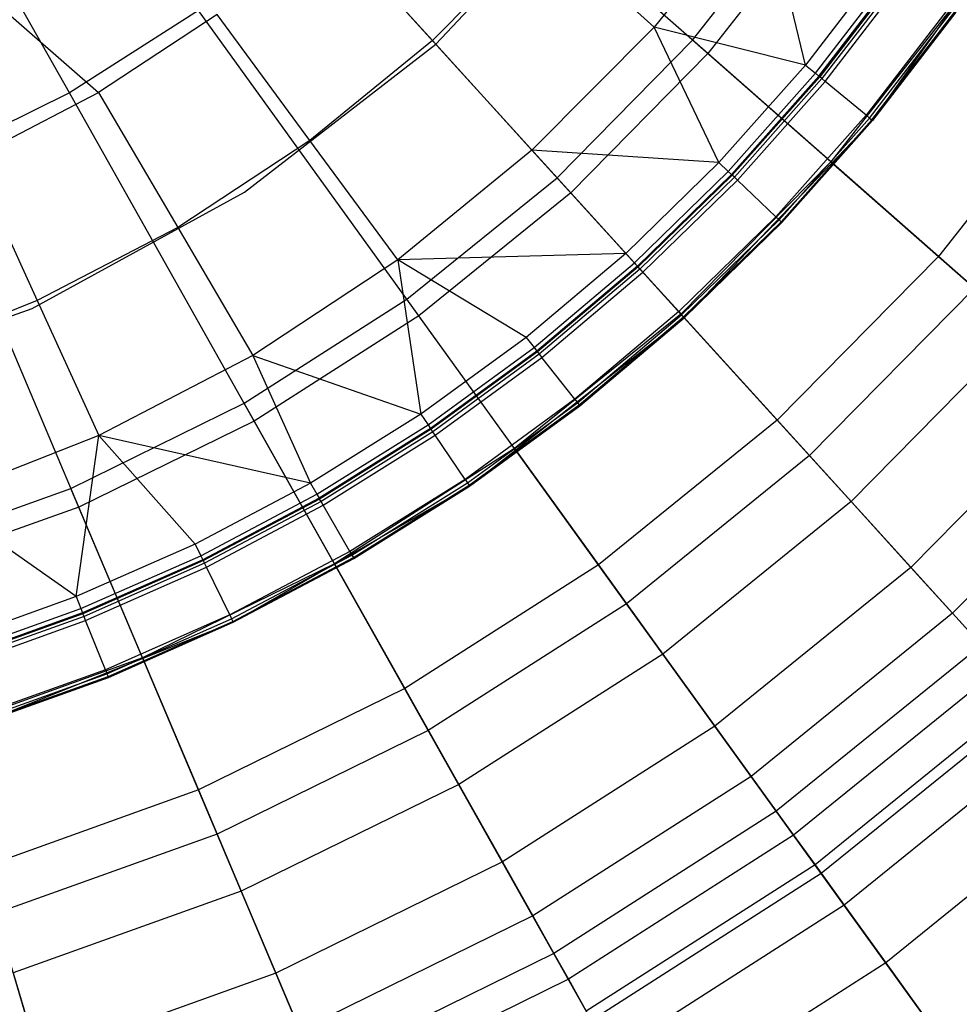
# Model space of a CAD drawing. Extents: x -91 to 91, y -91 to 262.
# Tile 163 of 256: x 4.21 to 10.58, y -14.26 to -7.58. Entities that reach past the tile are written whole.
import ezdxf

# ---------------------------------------------------------------- set-up
doc = ezdxf.new("R2010")
doc.units = 0
doc.header["$LTSCALE"] = 25.4
doc.layers.get('0').update_dxf_attribs({"linetype": 'CONTINUOUS'})

# ---------------------------------------------------------------- blocks, each defined once
blk = doc.blocks.new('ETE0_STL_1')
at = {"color": 0}
for p, q in [((4.5455, -8.0763, 242.0615), (3.2369, -5.7513, 242.7014)), ((4.5455, -8.0763, 242.0615), (3.2369, -5.7513, 242.7014)), ((8.8751, -7.8087, 241.1953), (6.9579, -6.1218, 242.0615)), ((8.8751, -7.8087, 241.1953), (6.9579, -6.1218, 242.0615)), ((7.0299, -7.7451, 158.927), (8.1549, -6.55, 158.927)), ((7.0299, -7.7451, 158.927), (8.1549, -6.55, 158.927)), ((7.0299, -7.7451, 165.2509), (8.1549, -6.55, 165.2509)), ((7.0299, -7.7451, 165.2509), (8.1549, -6.55, 165.2509)), ((9.2514, -6.7136, 145.162), (8.512, -7.6293, 145.162)), ((9.2514, -6.7136, 145.162), (8.512, -7.6293, 145.162)), ((8.7716, -7.7177, 165.2509), (9.5806, -6.687, 165.2509)), ((8.7716, -7.7177, 165.2509), (9.5806, -6.687, 165.2509)), ((9.5376, -7.8872, 146.2177), (9.2514, -6.7136, 145.162)), ((9.5376, -7.8872, 146.2177), (9.2514, -6.7136, 145.162)), ((9.6936, -6.7659, 241.1953), (8.8751, -7.8087, 241.1953)), ((9.6936, -6.7659, 241.1953), (8.8751, -7.8087, 241.1953)), ((9.9922, -8.2632, 165.2509), (11.0665, -6.757, 165.2509)), ((9.9922, -8.2632, 165.2509), (11.0665, -6.757, 165.2509)), ((7.945, -8.7533, 241.1953), (6.2287, -6.8624, 242.0615)), ((7.945, -8.7533, 241.1953), (6.2287, -6.8624, 242.0615)), ((7.0067, -7.7196, 144.163), (6.2931, -6.9333, 143.2243)), ((7.0067, -7.7196, 144.163), (6.2931, -6.9333, 143.2243)), ((7.7633, -6.9582, 144.163), (7.0067, -7.7196, 144.163)), ((7.7633, -6.9582, 144.163), (7.0067, -7.7196, 144.163)), ((8.512, -7.6293, 145.162), (7.7633, -6.9582, 144.163)), ((8.512, -7.6293, 145.162), (7.7633, -6.9582, 144.163)), ((10.0759, -7.1867, 146.2177), (9.5376, -7.8872, 146.2177)), ((10.0759, -7.1867, 146.2177), (9.5376, -7.8872, 146.2177)), ((9.605, -7.943, 146.3686), (10.1472, -7.2376, 146.3686)), ((9.605, -7.943, 146.3686), (10.1472, -7.2376, 146.3686)), ((9.6285, -7.9624, 146.5403), (10.172, -7.2552, 146.5403)), ((10.172, -7.2552, 164.7437), (9.6285, -7.9624, 164.7437)), ((10.172, -7.2552, 164.7437), (9.6285, -7.9624, 164.7437)), ((9.6285, -7.9624, 146.5403), (10.172, -7.2552, 146.5403)), ((10.1775, -7.2592, 164.7799), (9.6337, -7.9667, 164.7799)), ((10.1775, -7.2592, 164.7799), (9.6337, -7.9667, 164.7799)), ((10.1933, -7.2704, 164.8111), (9.6487, -7.9791, 164.8111)), ((10.1933, -7.2704, 164.8111), (9.6487, -7.9791, 164.8111)), ((3.8508, -7.2948, 142.3489), (4.7418, -8.074, 143.2243)), ((3.8508, -7.2948, 142.3489), (4.7418, -8.074, 143.2243)), ((9.6713, -7.9978, 164.8333), (10.2173, -7.2875, 164.8333)), ((9.6713, -7.9978, 164.8333), (10.2173, -7.2875, 164.8333)), ((10.6046, -7.4018, 165.8321), (9.7092, -8.5426, 165.8321)), ((10.6046, -7.4018, 165.8321), (9.7092, -8.5426, 165.8321)), ((5.4212, -7.5166, 242.0615), (4.5455, -8.0763, 242.0615)), ((5.4212, -7.5166, 242.0615), (4.5455, -8.0763, 242.0615)), ((5.5468, -7.5436, 143.2243), (4.7418, -8.074, 143.2243)), ((5.5468, -7.5436, 143.2243), (4.7418, -8.074, 143.2243)), ((6.915, -9.5879, 241.1953), (5.4212, -7.5166, 242.0615)), ((6.915, -9.5879, 241.1953), (5.4212, -7.5166, 242.0615)), ((6.1759, -8.3991, 144.163), (5.5468, -7.5436, 143.2243)), ((6.1759, -8.3991, 144.163), (5.5468, -7.5436, 143.2243)), ((10.511, -7.497, 165.0121), (9.9494, -8.2277, 165.0121)), ((10.511, -7.497, 165.0121), (9.9494, -8.2277, 165.0121)), ((9.972, -8.2465, 165.0342), (10.5349, -7.5141, 165.0342)), ((9.972, -8.2465, 165.0342), (10.5349, -7.5141, 165.0342)), ((9.987, -8.2589, 165.0655), (10.5507, -7.5253, 165.0655)), ((9.987, -8.2589, 165.0655), (10.5507, -7.5253, 165.0655)), ((9.9922, -8.2632, 165.1017), (10.5562, -7.5293, 165.1017)), ((10.5562, -7.5293, 165.1017), (9.9922, -8.2632, 165.2509)), ((10.5562, -7.5293, 165.1017), (9.9922, -8.2632, 165.2509)), ((9.9922, -8.2632, 165.1017), (10.5562, -7.5293, 165.1017)), ((8.512, -7.6293, 145.162), (7.6825, -8.4641, 145.162)), ((8.512, -7.6293, 145.162), (7.6825, -8.4641, 145.162)), ((9.5376, -7.8872, 146.2177), (8.512, -7.6293, 145.162)), ((9.5376, -7.8872, 146.2177), (8.512, -7.6293, 145.162)), ((8.9506, -8.5475, 146.2177), (8.512, -7.6293, 145.162)), ((8.9506, -8.5475, 146.2177), (8.512, -7.6293, 145.162)), ((5.7317, -8.7495, 158.927), (7.0299, -7.7451, 158.927)), ((5.7317, -8.7495, 158.927), (7.0299, -7.7451, 158.927)), ((5.7317, -8.7495, 165.2509), (7.0299, -7.7451, 165.2509)), ((5.7317, -8.7495, 165.2509), (7.0299, -7.7451, 165.2509)), ((7.0067, -7.7196, 144.163), (6.1759, -8.3991, 144.163)), ((7.0067, -7.7196, 144.163), (6.1759, -8.3991, 144.163)), ((7.6825, -8.4641, 145.162), (7.0067, -7.7196, 144.163)), ((7.6825, -8.4641, 145.162), (7.0067, -7.7196, 144.163)), ((7.0299, -7.7451, 165.2509), (7.0299, -7.7451, 158.927)), ((7.0299, -7.7451, 165.2509), (7.0299, -7.7451, 158.927)), ((7.8524, -8.6513, 165.2509), (8.7716, -7.7177, 165.2509)), ((7.8524, -8.6513, 165.2509), (8.7716, -7.7177, 165.2509)), ((9.7092, -8.5426, 165.8321), (8.7716, -7.7177, 165.2509)), ((9.7092, -8.5426, 165.8321), (8.7716, -7.7177, 165.2509)), ((8.8751, -7.8087, 241.1953), (7.945, -8.7533, 241.1953)), ((8.8751, -7.8087, 241.1953), (7.945, -8.7533, 241.1953)), ((10.6831, -9.3995, 240.1228), (8.8751, -7.8087, 241.1953)), ((10.6831, -9.3995, 240.1228), (8.8751, -7.8087, 241.1953)), ((9.5376, -7.8872, 146.2177), (8.9506, -8.5475, 146.2177)), ((9.5376, -7.8872, 146.2177), (8.9506, -8.5475, 146.2177)), ((9.0139, -8.608, 146.3686), (9.605, -7.943, 146.3686)), ((9.0139, -8.608, 146.3686), (9.605, -7.943, 146.3686)), ((9.5376, -7.8872, 146.2177), (9.605, -7.943, 146.3686)), ((9.5376, -7.8872, 146.2177), (9.605, -7.943, 146.3686)), ((9.605, -7.943, 146.3686), (9.6285, -7.9624, 146.5403)), ((9.605, -7.943, 146.3686), (9.6285, -7.9624, 146.5403)), ((9.0359, -8.629, 146.5403), (9.6285, -7.9624, 146.5403)), ((9.6285, -7.9624, 164.7437), (9.0359, -8.629, 164.7437)), ((9.6285, -7.9624, 164.7437), (9.0359, -8.629, 164.7437)), ((9.0359, -8.629, 146.5403), (9.6285, -7.9624, 146.5403)), ((9.6337, -7.9667, 164.7799), (9.0408, -8.6337, 164.7799)), ((9.6337, -7.9667, 164.7799), (9.0408, -8.6337, 164.7799)), ((9.6487, -7.9791, 164.8111), (9.0549, -8.6471, 164.8111)), ((9.6487, -7.9791, 164.8111), (9.0549, -8.6471, 164.8111)), ((9.0761, -8.6674, 164.8333), (9.6713, -7.9978, 164.8333)), ((9.0761, -8.6674, 164.8333), (9.6713, -7.9978, 164.8333)), ((9.6285, -7.9624, 146.5403), (9.6285, -7.9624, 164.7437)), ((9.6285, -7.9624, 146.5403), (9.6285, -7.9624, 164.7437)), ((9.6337, -7.9667, 164.7799), (9.6285, -7.9624, 164.7437)), ((9.6337, -7.9667, 164.7799), (9.6285, -7.9624, 164.7437)), ((9.6487, -7.9791, 164.8111), (9.6337, -7.9667, 164.7799)), ((9.6487, -7.9791, 164.8111), (9.6337, -7.9667, 164.7799)), ((9.6713, -7.9978, 164.8333), (9.6487, -7.9791, 164.8111)), ((9.6713, -7.9978, 164.8333), (9.6487, -7.9791, 164.8111)), ((9.9494, -8.2277, 165.0121), (9.6713, -7.9978, 164.8333)), ((9.9494, -8.2277, 165.0121), (9.6713, -7.9978, 164.8333)), ((11.4019, -7.9583, 166.5557), (10.4392, -9.1849, 166.5557)), ((11.4019, -7.9583, 166.5557), (10.4392, -9.1849, 166.5557)), ((4.5455, -8.0763, 242.0615), (3.6127, -8.5345, 242.0615)), ((4.5455, -8.0763, 242.0615), (3.6127, -8.5345, 242.0615)), ((3.8865, -8.5188, 143.2243), (4.7418, -8.074, 143.2243)), ((3.8865, -8.5188, 143.2243), (4.7418, -8.074, 143.2243)), ((5.798, -10.3018, 241.1953), (4.5455, -8.0763, 242.0615)), ((5.798, -10.3018, 241.1953), (4.5455, -8.0763, 242.0615)), ((4.7418, -8.074, 143.2243), (5.2795, -8.9896, 144.163)), ((4.7418, -8.074, 143.2243), (5.2795, -8.9896, 144.163)), ((8.7145, -9.6011, 165.2509), (9.9922, -8.2632, 165.2509)), ((8.7145, -9.6011, 165.2509), (9.9922, -8.2632, 165.2509)), ((9.9494, -8.2277, 165.0121), (9.337, -8.9166, 165.0121)), ((9.9494, -8.2277, 165.0121), (9.337, -8.9166, 165.0121)), ((9.3583, -8.9369, 165.0342), (9.972, -8.2465, 165.0342)), ((9.3583, -8.9369, 165.0342), (9.972, -8.2465, 165.0342)), ((9.3723, -8.9503, 165.0655), (9.987, -8.2589, 165.0655)), ((9.3723, -8.9503, 165.0655), (9.987, -8.2589, 165.0655)), ((9.3772, -8.955, 165.1017), (9.9922, -8.2632, 165.2509)), ((9.3772, -8.955, 165.1017), (9.9922, -8.2632, 165.1017)), ((9.3772, -8.955, 165.1017), (9.9922, -8.2632, 165.2509)), ((9.3772, -8.955, 165.1017), (9.9922, -8.2632, 165.1017)), ((9.9494, -8.2277, 165.0121), (9.972, -8.2465, 165.0342)), ((9.9494, -8.2277, 165.0121), (9.972, -8.2465, 165.0342)), ((9.972, -8.2465, 165.0342), (9.987, -8.2589, 165.0655)), ((9.972, -8.2465, 165.0342), (9.987, -8.2589, 165.0655)), ((9.987, -8.2589, 165.0655), (9.9922, -8.2632, 165.1017)), ((9.987, -8.2589, 165.0655), (9.9922, -8.2632, 165.1017)), ((9.9922, -8.2632, 165.1017), (9.9922, -8.2632, 165.2509)), ((9.9922, -8.2632, 165.1017), (9.9922, -8.2632, 165.2509)), ((6.1759, -8.3991, 144.163), (5.2795, -8.9896, 144.163)), ((6.1759, -8.3991, 144.163), (5.2795, -8.9896, 144.163)), ((6.7715, -9.2091, 145.162), (6.1759, -8.3991, 144.163)), ((6.7715, -9.2091, 145.162), (6.1759, -8.3991, 144.163)), ((7.6825, -8.4641, 145.162), (6.7715, -9.2091, 145.162)), ((7.6825, -8.4641, 145.162), (6.7715, -9.2091, 145.162)), ((8.9506, -8.5475, 146.2177), (7.6825, -8.4641, 145.162)), ((8.9506, -8.5475, 146.2177), (7.6825, -8.4641, 145.162)), ((8.318, -9.1643, 146.2177), (7.6825, -8.4641, 145.162)), ((8.318, -9.1643, 146.2177), (7.6825, -8.4641, 145.162)), ((4.6081, -10.8862, 241.1953), (3.6127, -8.5345, 242.0615)), ((4.6081, -10.8862, 241.1953), (3.6127, -8.5345, 242.0615)), ((3.8865, -8.5188, 143.2243), (4.3272, -9.4848, 144.163)), ((3.8865, -8.5188, 143.2243), (4.3272, -9.4848, 144.163)), ((8.9506, -8.5475, 146.2177), (8.318, -9.1643, 146.2177)), ((8.9506, -8.5475, 146.2177), (8.318, -9.1643, 146.2177)), ((9.7092, -8.5426, 165.8321), (8.6917, -9.5759, 165.8321)), ((9.7092, -8.5426, 165.8321), (8.6917, -9.5759, 165.8321)), ((8.9506, -8.5475, 146.2177), (9.0139, -8.608, 146.3686)), ((8.9506, -8.5475, 146.2177), (9.0139, -8.608, 146.3686)), ((9.7092, -8.5426, 165.8321), (10.4392, -9.1849, 166.5557)), ((9.7092, -8.5426, 165.8321), (10.4392, -9.1849, 166.5557)), ((8.3769, -9.2291, 146.3686), (9.0139, -8.608, 146.3686)), ((8.3769, -9.2291, 146.3686), (9.0139, -8.608, 146.3686)), ((9.0139, -8.608, 146.3686), (9.0359, -8.629, 146.5403)), ((9.0139, -8.608, 146.3686), (9.0359, -8.629, 146.5403)), ((6.8344, -9.476, 165.2509), (7.8524, -8.6513, 165.2509)), ((6.8344, -9.476, 165.2509), (7.8524, -8.6513, 165.2509)), ((8.6917, -9.5759, 165.8321), (7.8524, -8.6513, 165.2509)), ((8.6917, -9.5759, 165.8321), (7.8524, -8.6513, 165.2509)), ((8.3973, -9.2516, 146.5403), (9.0359, -8.629, 146.5403)), ((9.0359, -8.629, 164.7437), (8.3973, -9.2516, 164.7437)), ((9.0359, -8.629, 164.7437), (8.3973, -9.2516, 164.7437)), ((8.3973, -9.2516, 146.5403), (9.0359, -8.629, 146.5403)), ((9.0408, -8.6337, 164.7799), (8.4019, -9.2567, 164.7799)), ((9.0408, -8.6337, 164.7799), (8.4019, -9.2567, 164.7799)), ((9.0549, -8.6471, 164.8111), (8.4149, -9.271, 164.8111)), ((9.0549, -8.6471, 164.8111), (8.4149, -9.271, 164.8111)), ((8.4347, -9.2928, 164.8333), (9.0761, -8.6674, 164.8333)), ((8.4347, -9.2928, 164.8333), (9.0761, -8.6674, 164.8333)), ((9.0359, -8.629, 146.5403), (9.0359, -8.629, 164.7437)), ((9.0359, -8.629, 146.5403), (9.0359, -8.629, 164.7437)), ((9.0408, -8.6337, 164.7799), (9.0359, -8.629, 164.7437)), ((9.0408, -8.6337, 164.7799), (9.0359, -8.629, 164.7437)), ((9.0549, -8.6471, 164.8111), (9.0408, -8.6337, 164.7799)), ((9.0549, -8.6471, 164.8111), (9.0408, -8.6337, 164.7799)), ((9.0761, -8.6674, 164.8333), (9.0549, -8.6471, 164.8111)), ((9.0761, -8.6674, 164.8333), (9.0549, -8.6471, 164.8111)), ((9.337, -8.9166, 165.0121), (9.0761, -8.6674, 164.8333)), ((9.337, -8.9166, 165.0121), (9.0761, -8.6674, 164.8333)), ((4.2925, -9.5384, 158.927), (5.7317, -8.7495, 158.927)), ((4.2925, -9.5384, 158.927), (5.7317, -8.7495, 158.927)), ((4.2925, -9.5384, 165.2509), (5.7317, -8.7495, 165.2509)), ((4.2925, -9.5384, 165.2509), (5.7317, -8.7495, 165.2509)), ((5.7317, -8.7495, 158.927), (5.7317, -8.7495, 165.2509)), ((5.7317, -8.7495, 158.927), (5.7317, -8.7495, 165.2509)), ((7.945, -8.7533, 241.1953), (6.915, -9.5879, 241.1953)), ((7.945, -8.7533, 241.1953), (6.915, -9.5879, 241.1953)), ((9.5635, -10.5365, 240.1228), (7.945, -8.7533, 241.1953)), ((9.5635, -10.5365, 240.1228), (7.945, -8.7533, 241.1953)), ((9.337, -8.9166, 165.0121), (8.6772, -9.5599, 165.0121)), ((9.337, -8.9166, 165.0121), (8.6772, -9.5599, 165.0121)), ((8.6969, -9.5817, 165.0342), (9.3583, -8.9369, 165.0342)), ((8.6969, -9.5817, 165.0342), (9.3583, -8.9369, 165.0342)), ((8.71, -9.5961, 165.0655), (9.3723, -8.9503, 165.0655)), ((8.71, -9.5961, 165.0655), (9.3723, -8.9503, 165.0655)), ((9.337, -8.9166, 165.0121), (9.3583, -8.9369, 165.0342)), ((9.337, -8.9166, 165.0121), (9.3583, -8.9369, 165.0342)), ((9.3583, -8.9369, 165.0342), (9.3723, -8.9503, 165.0655)), ((9.3583, -8.9369, 165.0342), (9.3723, -8.9503, 165.0655)), ((9.3723, -8.9503, 165.0655), (9.3772, -8.955, 165.1017)), ((9.3723, -8.9503, 165.0655), (9.3772, -8.955, 165.1017)), ((5.2795, -8.9896, 144.163), (4.3272, -9.4848, 144.163)), ((5.2795, -8.9896, 144.163), (4.3272, -9.4848, 144.163)), ((5.2795, -8.9896, 144.163), (5.7887, -9.8566, 145.162)), ((5.2795, -8.9896, 144.163), (5.7887, -9.8566, 145.162)), ((8.7145, -9.6011, 165.2509), (9.3772, -8.955, 165.1017)), ((8.7145, -9.6011, 165.1017), (9.3772, -8.955, 165.1017)), ((8.7145, -9.6011, 165.2509), (9.3772, -8.955, 165.1017)), ((8.7145, -9.6011, 165.1017), (9.3772, -8.955, 165.1017)), ((6.7715, -9.2091, 145.162), (5.7887, -9.8566, 145.162)), ((6.7715, -9.2091, 145.162), (5.7887, -9.8566, 145.162)), ((8.318, -9.1643, 146.2177), (6.7715, -9.2091, 145.162)), ((8.318, -9.1643, 146.2177), (6.7715, -9.2091, 145.162)), ((6.7715, -9.2091, 145.162), (6.9291, -10.2548, 146.2177)), ((7.643, -9.7343, 146.2177), (6.7715, -9.2091, 145.162)), ((7.643, -9.7343, 146.2177), (6.7715, -9.2091, 145.162)), ((6.7715, -9.2091, 145.162), (6.9291, -10.2548, 146.2177)), ((8.318, -9.1643, 146.2177), (7.643, -9.7343, 146.2177)), ((8.318, -9.1643, 146.2177), (7.643, -9.7343, 146.2177)), ((8.318, -9.1643, 146.2177), (8.3769, -9.2291, 146.3686)), ((8.318, -9.1643, 146.2177), (8.3769, -9.2291, 146.3686)), ((10.4392, -9.1849, 166.5557), (9.3452, -10.2959, 166.5557)), ((10.4392, -9.1849, 166.5557), (9.3452, -10.2959, 166.5557)), ((10.4392, -9.1849, 166.5557), (10.9992, -9.6776, 167.4047)), ((10.4392, -9.1849, 166.5557), (10.9992, -9.6776, 167.4047)), ((7.6971, -9.8032, 146.3686), (8.3769, -9.2291, 146.3686)), ((7.6971, -9.8032, 146.3686), (8.3769, -9.2291, 146.3686)), ((7.7159, -9.8271, 146.5403), (8.3973, -9.2516, 146.5403)), ((8.3973, -9.2516, 164.7437), (7.7159, -9.8271, 164.7437)), ((8.3973, -9.2516, 164.7437), (7.7159, -9.8271, 164.7437)), ((7.7159, -9.8271, 146.5403), (8.3973, -9.2516, 146.5403)), ((8.4019, -9.2567, 164.7799), (7.7201, -9.8325, 164.7799)), ((8.4019, -9.2567, 164.7799), (7.7201, -9.8325, 164.7799)), ((8.4149, -9.271, 164.8111), (7.7321, -9.8477, 164.8111)), ((8.4149, -9.271, 164.8111), (7.7321, -9.8477, 164.8111)), ((8.3769, -9.2291, 146.3686), (8.3973, -9.2516, 146.5403)), ((8.3769, -9.2291, 146.3686), (8.3973, -9.2516, 146.5403)), ((8.3973, -9.2516, 146.5403), (8.3973, -9.2516, 164.7437)), ((8.3973, -9.2516, 146.5403), (8.3973, -9.2516, 164.7437)), ((8.4019, -9.2567, 164.7799), (8.3973, -9.2516, 164.7437)), ((8.4019, -9.2567, 164.7799), (8.3973, -9.2516, 164.7437)), ((8.4149, -9.271, 164.8111), (8.4019, -9.2567, 164.7799)), ((8.4149, -9.271, 164.8111), (8.4019, -9.2567, 164.7799)), ((8.4347, -9.2928, 164.8333), (8.4149, -9.271, 164.8111)), ((8.4347, -9.2928, 164.8333), (8.4149, -9.271, 164.8111)), ((7.7503, -9.8708, 164.8333), (8.4347, -9.2928, 164.8333)), ((7.7503, -9.8708, 164.8333), (8.4347, -9.2928, 164.8333)), ((8.6772, -9.5599, 165.0121), (8.4347, -9.2928, 164.8333)), ((8.6772, -9.5599, 165.0121), (8.4347, -9.2928, 164.8333)), ((10.6831, -9.3995, 240.1228), (9.5635, -10.5365, 240.1228)), ((10.6831, -9.3995, 240.1228), (9.5635, -10.5365, 240.1228)), ((4.3272, -9.4848, 144.163), (3.3291, -9.8795, 144.163)), ((4.3272, -9.4848, 144.163), (3.3291, -9.8795, 144.163)), ((4.3272, -9.4848, 144.163), (4.7445, -10.3995, 145.162)), ((4.3272, -9.4848, 144.163), (4.7445, -10.3995, 145.162)), ((5.7304, -10.1817, 165.2509), (6.8344, -9.476, 165.2509)), ((5.7304, -10.1817, 165.2509), (6.8344, -9.476, 165.2509)), ((7.5648, -10.4889, 165.8321), (6.8344, -9.476, 165.2509)), ((7.5648, -10.4889, 165.8321), (6.8344, -9.476, 165.2509)), ((2.7475, -10.0924, 158.927), (4.2925, -9.5384, 158.927)), ((2.7475, -10.0924, 158.927), (4.2925, -9.5384, 158.927)), ((2.7475, -10.0924, 165.2509), (4.2925, -9.5384, 165.2509)), ((2.7475, -10.0924, 165.2509), (4.2925, -9.5384, 165.2509)), ((4.2925, -9.5384, 158.927), (4.2925, -9.5384, 165.2509)), ((4.2925, -9.5384, 158.927), (4.2925, -9.5384, 165.2509)), ((6.915, -9.5879, 241.1953), (5.798, -10.3018, 241.1953)), ((6.915, -9.5879, 241.1953), (5.798, -10.3018, 241.1953)), ((8.3237, -11.541, 240.1228), (6.915, -9.5879, 241.1953)), ((8.3237, -11.541, 240.1228), (6.915, -9.5879, 241.1953)), ((7.2594, -10.7436, 165.2509), (8.7145, -9.6011, 165.2509)), ((7.2594, -10.7436, 165.2509), (8.7145, -9.6011, 165.2509)), ((8.6917, -9.5759, 165.8321), (7.5648, -10.4889, 165.8321)), ((8.6917, -9.5759, 165.8321), (7.5648, -10.4889, 165.8321)), ((8.6772, -9.5599, 165.0121), (7.973, -10.1546, 165.0121)), ((8.6772, -9.5599, 165.0121), (7.973, -10.1546, 165.0121)), ((7.9912, -10.1777, 165.0342), (8.6969, -9.5817, 165.0342)), ((7.9912, -10.1777, 165.0342), (8.6969, -9.5817, 165.0342)), ((8.0032, -10.193, 165.0655), (8.71, -9.5961, 165.0655)), ((8.0032, -10.193, 165.0655), (8.71, -9.5961, 165.0655)), ((8.0074, -10.1983, 165.1017), (8.7145, -9.6011, 165.2509)), ((8.0074, -10.1983, 165.1017), (8.7145, -9.6011, 165.2509)), ((8.0074, -10.1983, 165.1017), (8.7145, -9.6011, 165.1017)), ((8.0074, -10.1983, 165.1017), (8.7145, -9.6011, 165.1017)), ((8.6772, -9.5599, 165.0121), (8.6969, -9.5817, 165.0342)), ((8.6772, -9.5599, 165.0121), (8.6969, -9.5817, 165.0342)), ((8.6917, -9.5759, 165.8321), (9.3452, -10.2959, 166.5557)), ((8.6917, -9.5759, 165.8321), (9.3452, -10.2959, 166.5557)), ((8.6969, -9.5817, 165.0342), (8.71, -9.5961, 165.0655)), ((8.6969, -9.5817, 165.0342), (8.71, -9.5961, 165.0655)), ((8.71, -9.5961, 165.0655), (8.7145, -9.6011, 165.1017)), ((8.71, -9.5961, 165.0655), (8.7145, -9.6011, 165.1017)), ((8.7145, -9.6011, 165.1017), (8.7145, -9.6011, 165.2509)), ((8.7145, -9.6011, 165.1017), (8.7145, -9.6011, 165.2509)), ((10.9992, -9.6776, 167.4047), (9.8465, -10.8482, 167.4047)), ((10.9992, -9.6776, 167.4047), (9.8465, -10.8482, 167.4047)), ((7.643, -9.7343, 146.2177), (6.9291, -10.2548, 146.2177)), ((7.643, -9.7343, 146.2177), (6.9291, -10.2548, 146.2177)), ((7.643, -9.7343, 146.2177), (7.6971, -9.8032, 146.3686)), ((7.643, -9.7343, 146.2177), (7.6971, -9.8032, 146.3686)), ((6.9782, -10.3273, 146.3686), (7.6971, -9.8032, 146.3686)), ((6.9782, -10.3273, 146.3686), (7.6971, -9.8032, 146.3686)), ((7.6971, -9.8032, 146.3686), (7.7159, -9.8271, 146.5403)), ((7.6971, -9.8032, 146.3686), (7.7159, -9.8271, 146.5403)), ((5.7887, -9.8566, 145.162), (4.7445, -10.3995, 145.162)), ((5.7887, -9.8566, 145.162), (4.7445, -10.3995, 145.162)), ((5.7887, -9.8566, 145.162), (6.1799, -10.7229, 146.2177)), ((5.7887, -9.8566, 145.162), (6.1799, -10.7229, 146.2177)), ((5.7887, -9.8566, 145.162), (6.9291, -10.2548, 146.2177)), ((5.7887, -9.8566, 145.162), (6.9291, -10.2548, 146.2177)), ((6.9952, -10.3525, 146.5403), (7.7159, -9.8271, 146.5403)), ((7.7159, -9.8271, 164.7437), (6.9952, -10.3525, 164.7437)), ((7.7159, -9.8271, 164.7437), (6.9952, -10.3525, 164.7437)), ((6.9952, -10.3525, 146.5403), (7.7159, -9.8271, 146.5403)), ((7.7201, -9.8325, 164.7799), (6.999, -10.3581, 164.7799)), ((7.7201, -9.8325, 164.7799), (6.999, -10.3581, 164.7799)), ((7.7321, -9.8477, 164.8111), (7.0099, -10.3742, 164.8111)), ((7.7321, -9.8477, 164.8111), (7.0099, -10.3742, 164.8111)), ((7.0263, -10.3986, 164.8333), (7.7503, -9.8708, 164.8333)), ((7.0263, -10.3986, 164.8333), (7.7503, -9.8708, 164.8333)), ((7.7159, -9.8271, 164.7437), (7.7159, -9.8271, 146.5403)), ((7.7159, -9.8271, 164.7437), (7.7159, -9.8271, 146.5403)), ((7.7159, -9.8271, 164.7437), (7.7201, -9.8325, 164.7799)), ((7.7159, -9.8271, 164.7437), (7.7201, -9.8325, 164.7799)), ((7.7201, -9.8325, 164.7799), (7.7321, -9.8477, 164.8111)), ((7.7201, -9.8325, 164.7799), (7.7321, -9.8477, 164.8111)), ((7.7321, -9.8477, 164.8111), (7.7503, -9.8708, 164.8333)), ((7.7321, -9.8477, 164.8111), (7.7503, -9.8708, 164.8333)), ((7.973, -10.1546, 165.0121), (7.7503, -9.8708, 164.8333)), ((7.973, -10.1546, 165.0121), (7.7503, -9.8708, 164.8333)), ((11.4519, -10.0759, 168.4708), (10.2518, -11.2948, 168.4708)), ((11.4519, -10.0759, 168.4708), (10.2518, -11.2948, 168.4708)), ((4.5544, -10.7593, 165.2509), (5.7304, -10.1817, 165.2509)), ((4.5544, -10.7593, 165.2509), (5.7304, -10.1817, 165.2509)), ((6.3429, -11.2699, 165.8321), (5.7304, -10.1817, 165.2509)), ((6.3429, -11.2699, 165.8321), (5.7304, -10.1817, 165.2509)), ((7.973, -10.1546, 165.0121), (7.2283, -10.6975, 165.0121)), ((7.973, -10.1546, 165.0121), (7.2283, -10.6975, 165.0121)), ((7.2448, -10.7219, 165.0342), (7.9912, -10.1777, 165.0342)), ((7.2448, -10.7219, 165.0342), (7.9912, -10.1777, 165.0342)), ((7.2556, -10.738, 165.0655), (8.0032, -10.193, 165.0655)), ((7.2556, -10.738, 165.0655), (8.0032, -10.193, 165.0655)), ((7.2594, -10.7436, 165.1017), (8.0074, -10.1983, 165.1017)), ((8.0074, -10.1983, 165.1017), (7.2594, -10.7436, 165.2509)), ((8.0074, -10.1983, 165.1017), (7.2594, -10.7436, 165.2509)), ((7.2594, -10.7436, 165.1017), (8.0074, -10.1983, 165.1017)), ((7.973, -10.1546, 165.0121), (7.9912, -10.1777, 165.0342)), ((7.973, -10.1546, 165.0121), (7.9912, -10.1777, 165.0342)), ((7.9912, -10.1777, 165.0342), (8.0032, -10.193, 165.0655)), ((7.9912, -10.1777, 165.0342), (8.0032, -10.193, 165.0655)), ((8.0032, -10.193, 165.0655), (8.0074, -10.1983, 165.1017)), ((8.0032, -10.193, 165.0655), (8.0074, -10.1983, 165.1017)), ((6.9291, -10.2548, 146.2177), (6.1799, -10.7229, 146.2177)), ((6.9291, -10.2548, 146.2177), (6.1799, -10.7229, 146.2177)), ((6.9291, -10.2548, 146.2177), (6.9782, -10.3273, 146.3686)), ((6.9291, -10.2548, 146.2177), (6.9782, -10.3273, 146.3686)), ((5.798, -10.3018, 241.1953), (4.6081, -10.8862, 241.1953)), ((5.798, -10.3018, 241.1953), (4.6081, -10.8862, 241.1953)), ((6.9791, -12.4004, 240.1228), (5.798, -10.3018, 241.1953)), ((6.9791, -12.4004, 240.1228), (5.798, -10.3018, 241.1953)), ((6.2236, -10.7988, 146.3686), (6.9782, -10.3273, 146.3686)), ((6.2236, -10.7988, 146.3686), (6.9782, -10.3273, 146.3686)), ((6.2388, -10.8252, 146.5403), (6.9952, -10.3525, 146.5403)), ((6.9952, -10.3525, 164.7437), (6.2388, -10.8252, 164.7437)), ((6.9952, -10.3525, 164.7437), (6.2388, -10.8252, 164.7437)), ((6.2388, -10.8252, 146.5403), (6.9952, -10.3525, 146.5403)), ((6.9782, -10.3273, 146.3686), (6.9952, -10.3525, 146.5403)), ((6.9782, -10.3273, 146.3686), (6.9952, -10.3525, 146.5403)), ((6.9952, -10.3525, 146.5403), (6.9952, -10.3525, 164.7437)), ((6.9952, -10.3525, 146.5403), (6.9952, -10.3525, 164.7437)), ((6.999, -10.3581, 164.7799), (6.9952, -10.3525, 164.7437)), ((6.999, -10.3581, 164.7799), (6.9952, -10.3525, 164.7437)), ((9.3452, -10.2959, 166.5557), (8.1336, -11.2775, 166.5557)), ((9.3452, -10.2959, 166.5557), (8.1336, -11.2775, 166.5557)), ((9.3452, -10.2959, 166.5557), (9.8465, -10.8482, 167.4047)), ((9.3452, -10.2959, 166.5557), (9.8465, -10.8482, 167.4047)), ((4.7445, -10.3995, 145.162), (3.6501, -10.8322, 145.162)), ((4.7445, -10.3995, 145.162), (3.6501, -10.8322, 145.162)), ((4.591, -11.4933, 146.2177), (4.7445, -10.3995, 145.162)), ((4.591, -11.4933, 146.2177), (4.7445, -10.3995, 145.162)), ((6.1799, -10.7229, 146.2177), (4.7445, -10.3995, 145.162)), ((5.3992, -11.1365, 146.2177), (4.7445, -10.3995, 145.162)), ((6.1799, -10.7229, 146.2177), (4.7445, -10.3995, 145.162)), ((5.3992, -11.1365, 146.2177), (4.7445, -10.3995, 145.162)), ((6.999, -10.3581, 164.7799), (6.2422, -10.8311, 164.7799)), ((6.999, -10.3581, 164.7799), (6.2422, -10.8311, 164.7799)), ((7.0099, -10.3742, 164.8111), (6.2519, -10.8479, 164.8111)), ((7.0099, -10.3742, 164.8111), (6.2519, -10.8479, 164.8111)), ((6.2666, -10.8734, 164.8333), (7.0263, -10.3986, 164.8333)), ((6.2666, -10.8734, 164.8333), (7.0263, -10.3986, 164.8333)), ((7.0099, -10.3742, 164.8111), (6.999, -10.3581, 164.7799)), ((7.0099, -10.3742, 164.8111), (6.999, -10.3581, 164.7799)), ((7.0263, -10.3986, 164.8333), (7.0099, -10.3742, 164.8111)), ((7.0263, -10.3986, 164.8333), (7.0099, -10.3742, 164.8111)), ((7.2283, -10.6975, 165.0121), (7.0263, -10.3986, 164.8333)), ((7.2283, -10.6975, 165.0121), (7.0263, -10.3986, 164.8333)), ((11.7678, -10.3538, 169.6725), (10.5345, -11.6063, 169.6725)), ((11.7678, -10.3538, 169.6725), (10.5345, -11.6063, 169.6725)), ((7.5648, -10.4889, 165.8321), (6.3429, -11.2699, 165.8321)), ((7.5648, -10.4889, 165.8321), (6.3429, -11.2699, 165.8321)), ((7.5648, -10.4889, 165.8321), (8.1336, -11.2775, 166.5557)), ((7.5648, -10.4889, 165.8321), (8.1336, -11.2775, 166.5557)), ((9.5635, -10.5365, 240.1228), (8.3237, -11.541, 240.1228)), ((9.5635, -10.5365, 240.1228), (8.3237, -11.541, 240.1228)), ((11.0808, -12.2081, 238.8525), (9.5635, -10.5365, 240.1228)), ((11.0808, -12.2081, 238.8525), (9.5635, -10.5365, 240.1228)), ((6.1799, -10.7229, 146.2177), (5.3992, -11.1365, 146.2177)), ((6.1799, -10.7229, 146.2177), (5.3992, -11.1365, 146.2177)), ((5.6566, -11.6674, 165.2509), (7.2594, -10.7436, 165.2509)), ((5.6566, -11.6674, 165.2509), (7.2594, -10.7436, 165.2509)), ((6.1799, -10.7229, 146.2177), (6.2236, -10.7988, 146.3686)), ((6.1799, -10.7229, 146.2177), (6.2236, -10.7988, 146.3686)), ((7.2283, -10.6975, 165.0121), (6.4467, -11.1859, 165.0121)), ((7.2283, -10.6975, 165.0121), (6.4467, -11.1859, 165.0121)), ((6.4614, -11.2114, 165.0342), (7.2448, -10.7219, 165.0342)), ((6.4614, -11.2114, 165.0342), (7.2448, -10.7219, 165.0342)), ((6.4711, -11.2282, 165.0655), (7.2556, -10.738, 165.0655)), ((6.4711, -11.2282, 165.0655), (7.2556, -10.738, 165.0655)), ((6.4745, -11.2341, 165.1017), (7.2594, -10.7436, 165.2509)), ((6.4745, -11.2341, 165.1017), (7.2594, -10.7436, 165.1017)), ((6.4745, -11.2341, 165.1017), (7.2594, -10.7436, 165.2509)), ((6.4745, -11.2341, 165.1017), (7.2594, -10.7436, 165.1017)), ((7.2283, -10.6975, 165.0121), (7.2448, -10.7219, 165.0342)), ((7.2283, -10.6975, 165.0121), (7.2448, -10.7219, 165.0342)), ((7.2448, -10.7219, 165.0342), (7.2556, -10.738, 165.0655)), ((7.2448, -10.7219, 165.0342), (7.2556, -10.738, 165.0655)), ((7.2556, -10.738, 165.0655), (7.2594, -10.7436, 165.1017)), ((7.2556, -10.738, 165.0655), (7.2594, -10.7436, 165.1017)), ((7.2594, -10.7436, 165.1017), (7.2594, -10.7436, 165.2509)), ((7.2594, -10.7436, 165.1017), (7.2594, -10.7436, 165.2509)), ((3.3211, -11.2015, 165.2509), (4.5544, -10.7593, 165.2509)), ((3.3211, -11.2015, 165.2509), (4.5544, -10.7593, 165.2509)), ((5.0412, -11.9092, 165.8321), (4.5544, -10.7593, 165.2509)), ((5.0412, -11.9092, 165.8321), (4.5544, -10.7593, 165.2509)), ((5.4374, -11.2153, 146.3686), (6.2236, -10.7988, 146.3686)), ((5.4374, -11.2153, 146.3686), (6.2236, -10.7988, 146.3686)), ((6.2236, -10.7988, 146.3686), (6.2388, -10.8252, 146.5403)), ((6.2236, -10.7988, 146.3686), (6.2388, -10.8252, 146.5403)), ((4.6081, -10.8862, 241.1953), (3.3603, -11.3337, 241.1953)), ((4.6081, -10.8862, 241.1953), (3.3603, -11.3337, 241.1953)), ((4.591, -11.4933, 146.2177), (3.6501, -10.8322, 145.162)), ((4.591, -11.4933, 146.2177), (3.6501, -10.8322, 145.162)), ((5.5469, -13.1038, 240.1228), (4.6081, -10.8862, 241.1953)), ((5.5469, -13.1038, 240.1228), (4.6081, -10.8862, 241.1953)), ((5.4507, -11.2427, 146.5403), (6.2388, -10.8252, 146.5403)), ((6.2388, -10.8252, 164.7437), (5.4507, -11.2427, 164.7437)), ((6.2388, -10.8252, 164.7437), (5.4507, -11.2427, 164.7437)), ((5.4507, -11.2427, 146.5403), (6.2388, -10.8252, 146.5403)), ((6.2422, -10.8311, 164.7799), (5.4536, -11.2488, 164.7799)), ((6.2422, -10.8311, 164.7799), (5.4536, -11.2488, 164.7799)), ((6.2519, -10.8479, 164.8111), (5.4621, -11.2662, 164.8111)), ((6.2519, -10.8479, 164.8111), (5.4621, -11.2662, 164.8111)), ((5.4749, -11.2927, 164.8333), (6.2666, -10.8734, 164.8333)), ((5.4749, -11.2927, 164.8333), (6.2666, -10.8734, 164.8333)), ((6.2388, -10.8252, 146.5403), (6.2388, -10.8252, 164.7437)), ((6.2388, -10.8252, 146.5403), (6.2388, -10.8252, 164.7437)), ((6.2422, -10.8311, 164.7799), (6.2388, -10.8252, 164.7437)), ((6.2422, -10.8311, 164.7799), (6.2388, -10.8252, 164.7437)), ((6.2519, -10.8479, 164.8111), (6.2422, -10.8311, 164.7799)), ((6.2519, -10.8479, 164.8111), (6.2422, -10.8311, 164.7799)), ((6.2666, -10.8734, 164.8333), (6.2519, -10.8479, 164.8111)), ((6.2666, -10.8734, 164.8333), (6.2519, -10.8479, 164.8111)), ((6.4467, -11.1859, 165.0121), (6.2666, -10.8734, 164.8333)), ((6.4467, -11.1859, 165.0121), (6.2666, -10.8734, 164.8333)), ((9.8465, -10.8482, 167.4047), (8.5699, -11.8825, 167.4047)), ((9.8465, -10.8482, 167.4047), (8.5699, -11.8825, 167.4047)), ((9.8465, -10.8482, 167.4047), (10.2518, -11.2948, 168.4708)), ((9.8465, -10.8482, 167.4047), (10.2518, -11.2948, 168.4708)), ((5.3992, -11.1365, 146.2177), (4.591, -11.4933, 146.2177)), ((5.3992, -11.1365, 146.2177), (4.591, -11.4933, 146.2177)), ((5.3992, -11.1365, 146.2177), (5.4374, -11.2153, 146.3686)), ((5.3992, -11.1365, 146.2177), (5.4374, -11.2153, 146.3686)), ((4.6235, -11.5746, 146.3686), (5.4374, -11.2153, 146.3686)), ((4.6235, -11.5746, 146.3686), (5.4374, -11.2153, 146.3686)), ((5.4374, -11.2153, 146.3686), (5.4507, -11.2427, 146.5403)), ((5.4374, -11.2153, 146.3686), (5.4507, -11.2427, 146.5403)), ((6.4467, -11.1859, 165.0121), (5.6323, -11.6173, 165.0121)), ((6.4467, -11.1859, 165.0121), (5.6323, -11.6173, 165.0121)), ((5.6451, -11.6438, 165.0342), (6.4614, -11.2114, 165.0342)), ((5.6451, -11.6438, 165.0342), (6.4614, -11.2114, 165.0342)), ((6.4467, -11.1859, 165.0121), (6.4614, -11.2114, 165.0342)), ((6.4467, -11.1859, 165.0121), (6.4614, -11.2114, 165.0342)), ((6.4614, -11.2114, 165.0342), (6.4711, -11.2282, 165.0655)), ((6.4614, -11.2114, 165.0342), (6.4711, -11.2282, 165.0655)), ((4.6348, -11.6029, 146.5403), (5.4507, -11.2427, 146.5403)), ((5.4507, -11.2427, 164.7437), (4.6348, -11.6029, 164.7437)), ((5.4507, -11.2427, 164.7437), (4.6348, -11.6029, 164.7437)), ((4.6348, -11.6029, 146.5403), (5.4507, -11.2427, 146.5403)), ((5.4536, -11.2488, 164.7799), (4.6373, -11.6092, 164.7799)), ((5.4536, -11.2488, 164.7799), (4.6373, -11.6092, 164.7799)), ((5.4621, -11.2662, 164.8111), (4.6445, -11.6272, 164.8111)), ((5.4621, -11.2662, 164.8111), (4.6445, -11.6272, 164.8111)), ((6.3429, -11.2699, 165.8321), (5.0412, -11.9092, 165.8321)), ((6.3429, -11.2699, 165.8321), (5.0412, -11.9092, 165.8321)), ((5.4507, -11.2427, 146.5403), (5.4507, -11.2427, 164.7437)), ((5.4507, -11.2427, 146.5403), (5.4507, -11.2427, 164.7437)), ((5.4536, -11.2488, 164.7799), (5.4507, -11.2427, 164.7437)), ((5.4536, -11.2488, 164.7799), (5.4507, -11.2427, 164.7437)), ((5.4621, -11.2662, 164.8111), (5.4536, -11.2488, 164.7799)), ((5.4621, -11.2662, 164.8111), (5.4536, -11.2488, 164.7799)), ((5.4749, -11.2927, 164.8333), (5.4621, -11.2662, 164.8111)), ((5.4749, -11.2927, 164.8333), (5.4621, -11.2662, 164.8111)), ((5.6536, -11.6613, 165.0655), (6.4711, -11.2282, 165.0655)), ((5.6536, -11.6613, 165.0655), (6.4711, -11.2282, 165.0655)), ((5.6566, -11.6674, 165.1017), (6.4745, -11.2341, 165.1017)), ((6.4745, -11.2341, 165.1017), (5.6566, -11.6674, 165.2509)), ((6.4745, -11.2341, 165.1017), (5.6566, -11.6674, 165.2509)), ((5.6566, -11.6674, 165.1017), (6.4745, -11.2341, 165.1017)), ((6.3429, -11.2699, 165.8321), (6.8198, -12.1173, 166.5557)), ((6.3429, -11.2699, 165.8321), (6.8198, -12.1173, 166.5557)), ((6.4711, -11.2282, 165.0655), (6.4745, -11.2341, 165.1017)), ((6.4711, -11.2282, 165.0655), (6.4745, -11.2341, 165.1017)), ((8.1336, -11.2775, 166.5557), (6.8198, -12.1173, 166.5557)), ((8.1336, -11.2775, 166.5557), (6.8198, -12.1173, 166.5557)), ((8.1336, -11.2775, 166.5557), (8.5699, -11.8825, 167.4047)), ((8.1336, -11.2775, 166.5557), (8.5699, -11.8825, 167.4047)), ((4.6554, -11.6545, 164.8333), (5.4749, -11.2927, 164.8333)), ((4.6554, -11.6545, 164.8333), (5.4749, -11.2927, 164.8333)), ((5.6323, -11.6173, 165.0121), (5.4749, -11.2927, 164.8333)), ((5.6323, -11.6173, 165.0121), (5.4749, -11.2927, 164.8333)), ((10.2518, -11.2948, 168.4708), (8.9227, -12.3716, 168.4708)), ((10.2518, -11.2948, 168.4708), (8.9227, -12.3716, 168.4708)), ((10.2518, -11.2948, 168.4708), (10.5345, -11.6063, 169.6725)), ((10.2518, -11.2948, 168.4708), (10.5345, -11.6063, 169.6725)), ((4.591, -11.4933, 146.2177), (3.7594, -11.7915, 146.2177)), ((4.591, -11.4933, 146.2177), (3.7594, -11.7915, 146.2177)), ((4.591, -11.4933, 146.2177), (4.6235, -11.5746, 146.3686)), ((4.591, -11.4933, 146.2177), (4.6235, -11.5746, 146.3686)), ((8.3237, -11.541, 240.1228), (6.9791, -12.4004, 240.1228)), ((8.3237, -11.541, 240.1228), (6.9791, -12.4004, 240.1228)), ((9.6442, -13.372, 238.8525), (8.3237, -11.541, 240.1228)), ((9.6442, -13.372, 238.8525), (8.3237, -11.541, 240.1228)), ((3.786, -11.875, 146.3686), (4.6235, -11.5746, 146.3686)), ((3.786, -11.875, 146.3686), (4.6235, -11.5746, 146.3686)), ((3.7952, -11.904, 146.5403), (4.6348, -11.6029, 146.5403)), ((4.6348, -11.6029, 164.7437), (3.7952, -11.904, 164.7437)), ((4.6348, -11.6029, 164.7437), (3.7952, -11.904, 164.7437)), ((3.7952, -11.904, 146.5403), (4.6348, -11.6029, 146.5403)), ((4.6373, -11.6092, 164.7799), (3.7973, -11.9104, 164.7799)), ((4.6373, -11.6092, 164.7799), (3.7973, -11.9104, 164.7799)), ((4.6235, -11.5746, 146.3686), (4.6348, -11.6029, 146.5403)), ((4.6235, -11.5746, 146.3686), (4.6348, -11.6029, 146.5403)), ((4.6348, -11.6029, 146.5403), (4.6348, -11.6029, 164.7437)), ((4.6348, -11.6029, 146.5403), (4.6348, -11.6029, 164.7437)), ((4.6373, -11.6092, 164.7799), (4.6348, -11.6029, 164.7437)), ((4.6373, -11.6092, 164.7799), (4.6348, -11.6029, 164.7437)), ((4.6445, -11.6272, 164.8111), (4.6373, -11.6092, 164.7799)), ((4.6445, -11.6272, 164.8111), (4.6373, -11.6092, 164.7799)), ((5.6323, -11.6173, 165.0121), (4.7892, -11.9895, 165.0121)), ((5.6323, -11.6173, 165.0121), (4.7892, -11.9895, 165.0121)), ((5.6323, -11.6173, 165.0121), (5.6451, -11.6438, 165.0342)), ((5.6323, -11.6173, 165.0121), (5.6451, -11.6438, 165.0342)), ((10.5345, -11.6063, 169.6725), (9.1688, -12.7128, 169.6725)), ((10.5345, -11.6063, 169.6725), (9.1688, -12.7128, 169.6725)), ((10.5345, -11.6063, 169.6725), (10.7307, -11.8224, 171.1327)), ((10.5345, -11.6063, 169.6725), (10.7307, -11.8224, 171.1327)), ((4.6445, -11.6272, 164.8111), (3.8032, -11.9289, 164.8111)), ((4.6445, -11.6272, 164.8111), (3.8032, -11.9289, 164.8111)), ((3.8121, -11.9569, 164.8333), (4.6554, -11.6545, 164.8333)), ((3.8121, -11.9569, 164.8333), (4.6554, -11.6545, 164.8333)), ((3.9386, -12.3536, 165.2509), (5.6566, -11.6674, 165.2509)), ((3.9386, -12.3536, 165.2509), (5.6566, -11.6674, 165.2509)), ((4.6554, -11.6545, 164.8333), (4.6445, -11.6272, 164.8111)), ((4.6554, -11.6545, 164.8333), (4.6445, -11.6272, 164.8111)), ((4.7892, -11.9895, 165.0121), (4.6554, -11.6545, 164.8333)), ((4.7892, -11.9895, 165.0121), (4.6554, -11.6545, 164.8333)), ((4.8001, -12.0168, 165.0342), (5.6451, -11.6438, 165.0342)), ((4.8001, -12.0168, 165.0342), (5.6451, -11.6438, 165.0342)), ((4.8073, -12.0349, 165.0655), (5.6536, -11.6613, 165.0655)), ((4.8073, -12.0349, 165.0655), (5.6536, -11.6613, 165.0655)), ((4.8098, -12.0412, 165.1017), (5.6566, -11.6674, 165.2509)), ((4.8098, -12.0412, 165.1017), (5.6566, -11.6674, 165.1017)), ((4.8098, -12.0412, 165.1017), (5.6566, -11.6674, 165.2509)), ((4.8098, -12.0412, 165.1017), (5.6566, -11.6674, 165.1017)), ((5.6451, -11.6438, 165.0342), (5.6536, -11.6613, 165.0655)), ((5.6451, -11.6438, 165.0342), (5.6536, -11.6613, 165.0655)), ((5.6536, -11.6613, 165.0655), (5.6566, -11.6674, 165.1017)), ((5.6536, -11.6613, 165.0655), (5.6566, -11.6674, 165.1017)), ((5.6566, -11.6674, 165.1017), (5.6566, -11.6674, 165.2509)), ((5.6566, -11.6674, 165.1017), (5.6566, -11.6674, 165.2509)), ((10.7307, -11.8224, 171.1327), (9.3395, -12.9495, 171.1327)), ((10.7307, -11.8224, 171.1327), (9.3395, -12.9495, 171.1327)), ((8.5699, -11.8825, 167.4047), (7.1856, -12.7673, 167.4047)), ((8.5699, -11.8825, 167.4047), (7.1856, -12.7673, 167.4047)), ((8.5699, -11.8825, 167.4047), (8.9227, -12.3716, 168.4708)), ((8.5699, -11.8825, 167.4047), (8.9227, -12.3716, 168.4708)), ((5.0412, -11.9092, 165.8321), (3.6761, -12.3988, 165.8321)), ((5.0412, -11.9092, 165.8321), (3.6761, -12.3988, 165.8321)), ((5.0412, -11.9092, 165.8321), (5.4202, -12.8047, 166.5557)), ((5.0412, -11.9092, 165.8321), (5.4202, -12.8047, 166.5557)), ((4.7892, -11.9895, 165.0121), (3.9217, -12.3006, 165.0121)), ((4.7892, -11.9895, 165.0121), (3.9217, -12.3006, 165.0121)), ((3.9306, -12.3287, 165.0342), (4.8001, -12.0168, 165.0342)), ((3.9306, -12.3287, 165.0342), (4.8001, -12.0168, 165.0342)), ((4.7892, -11.9895, 165.0121), (4.8001, -12.0168, 165.0342)), ((4.7892, -11.9895, 165.0121), (4.8001, -12.0168, 165.0342)), ((4.8001, -12.0168, 165.0342), (4.8073, -12.0349, 165.0655)), ((4.8001, -12.0168, 165.0342), (4.8073, -12.0349, 165.0655)), ((10.8655, -11.9709, 173.3738), (9.4569, -13.1122, 173.3738)), ((10.8655, -11.9709, 173.3738), (9.4569, -13.1122, 173.3738)), ((3.9365, -12.3472, 165.0655), (4.8073, -12.0349, 165.0655)), ((3.9365, -12.3472, 165.0655), (4.8073, -12.0349, 165.0655)), ((3.9386, -12.3536, 165.2509), (4.8098, -12.0412, 165.1017)), ((3.9386, -12.3536, 165.1017), (4.8098, -12.0412, 165.1017)), ((3.9386, -12.3536, 165.2509), (4.8098, -12.0412, 165.1017)), ((3.9386, -12.3536, 165.1017), (4.8098, -12.0412, 165.1017)), ((4.8073, -12.0349, 165.0655), (4.8098, -12.0412, 165.1017)), ((4.8073, -12.0349, 165.0655), (4.8098, -12.0412, 165.1017)), ((6.8198, -12.1173, 166.5557), (5.4202, -12.8047, 166.5557)), ((6.8198, -12.1173, 166.5557), (5.4202, -12.8047, 166.5557)), ((6.8198, -12.1173, 166.5557), (7.1856, -12.7673, 167.4047)), ((6.8198, -12.1173, 166.5557), (7.1856, -12.7673, 167.4047)), ((11.0321, -12.1545, 178.2297), (9.6019, -13.3133, 178.2297)), ((11.0321, -12.1545, 178.2297), (9.6019, -13.3133, 178.2297)), ((11.0808, -12.2081, 238.8525), (9.6442, -13.372, 238.8525)), ((11.0808, -12.2081, 238.8525), (9.6442, -13.372, 238.8525)), ((6.9791, -12.4004, 240.1228), (5.5469, -13.1038, 240.1228)), ((6.9791, -12.4004, 240.1228), (5.5469, -13.1038, 240.1228)), ((8.0864, -14.3677, 238.8525), (6.9791, -12.4004, 240.1228)), ((8.0864, -14.3677, 238.8525), (6.9791, -12.4004, 240.1228)), ((8.9227, -12.3716, 168.4708), (7.4814, -13.2928, 168.4708)), ((8.9227, -12.3716, 168.4708), (7.4814, -13.2928, 168.4708)), ((8.9227, -12.3716, 168.4708), (9.1688, -12.7128, 169.6725)), ((8.9227, -12.3716, 168.4708), (9.1688, -12.7128, 169.6725)), ((11.2587, -12.4041, 181.2256), (9.7991, -13.5867, 181.2256)), ((11.2587, -12.4041, 181.2256), (9.7991, -13.5867, 181.2256)), ((9.1688, -12.7128, 169.6725), (7.6878, -13.6594, 169.6725)), ((9.1688, -12.7128, 169.6725), (7.6878, -13.6594, 169.6725)), ((9.1688, -12.7128, 169.6725), (9.3395, -12.9495, 171.1327)), ((9.1688, -12.7128, 169.6725), (9.3395, -12.9495, 171.1327)), ((5.4202, -12.8047, 166.5557), (3.9525, -13.331, 166.5557)), ((5.4202, -12.8047, 166.5557), (3.9525, -13.331, 166.5557)), ((5.4202, -12.8047, 166.5557), (5.711, -13.4915, 167.4047)), ((5.4202, -12.8047, 166.5557), (5.711, -13.4915, 167.4047)), ((7.1856, -12.7673, 167.4047), (5.711, -13.4915, 167.4047)), ((7.1856, -12.7673, 167.4047), (5.711, -13.4915, 167.4047)), ((7.1856, -12.7673, 167.4047), (7.4814, -13.2928, 168.4708)), ((7.1856, -12.7673, 167.4047), (7.4814, -13.2928, 168.4708)), ((11.5829, -12.7613, 183.7601), (10.0813, -13.978, 183.7601)), ((11.5829, -12.7613, 183.7601), (10.0813, -13.978, 183.7601)), ((9.3395, -12.9495, 171.1327), (7.8309, -13.9138, 171.1327)), ((9.3395, -12.9495, 171.1327), (7.8309, -13.9138, 171.1327)), ((9.3395, -12.9495, 171.1327), (9.4569, -13.1122, 173.3738)), ((9.3395, -12.9495, 171.1327), (9.4569, -13.1122, 173.3738)), ((5.5469, -13.1038, 240.1228), (4.0448, -13.6425, 240.1228)), ((5.5469, -13.1038, 240.1228), (4.0448, -13.6425, 240.1228)), ((6.4269, -15.1828, 238.8525), (5.5469, -13.1038, 240.1228)), ((6.4269, -15.1828, 238.8525), (5.5469, -13.1038, 240.1228)), ((9.4569, -13.1122, 173.3738), (7.9293, -14.0886, 173.3738)), ((9.4569, -13.1122, 173.3738), (7.9293, -14.0886, 173.3738)), ((9.4569, -13.1122, 173.3738), (9.6019, -13.3133, 178.2297)), ((9.4569, -13.1122, 173.3738), (9.6019, -13.3133, 178.2297)), ((7.4814, -13.2928, 168.4708), (5.9461, -14.0469, 168.4708)), ((7.4814, -13.2928, 168.4708), (5.9461, -14.0469, 168.4708)), ((7.4814, -13.2928, 168.4708), (7.6878, -13.6594, 169.6725)), ((7.4814, -13.2928, 168.4708), (7.6878, -13.6594, 169.6725)), ((9.6019, -13.3133, 178.2297), (8.0509, -14.3046, 178.2297)), ((9.6019, -13.3133, 178.2297), (8.0509, -14.3046, 178.2297)), ((9.6019, -13.3133, 178.2297), (9.7991, -13.5867, 181.2256)), ((9.6019, -13.3133, 178.2297), (9.7991, -13.5867, 181.2256)), ((9.6442, -13.372, 238.8525), (8.0864, -14.3677, 238.8525)), ((9.6442, -13.372, 238.8525), (8.0864, -14.3677, 238.8525)), ((10.8994, -15.1123, 237.3549), (9.6442, -13.372, 238.8525)), ((10.8994, -15.1123, 237.3549), (9.6442, -13.372, 238.8525)), ((5.711, -13.4915, 167.4047), (4.1645, -14.0461, 167.4047)), ((5.711, -13.4915, 167.4047), (4.1645, -14.0461, 167.4047)), ((5.711, -13.4915, 167.4047), (5.9461, -14.0469, 168.4708)), ((5.711, -13.4915, 167.4047), (5.9461, -14.0469, 168.4708)), ((9.7991, -13.5867, 181.2256), (8.2162, -14.5984, 181.2256)), ((9.7991, -13.5867, 181.2256), (8.2162, -14.5984, 181.2256)), ((9.7991, -13.5867, 181.2256), (10.0813, -13.978, 183.7601)), ((9.7991, -13.5867, 181.2256), (10.0813, -13.978, 183.7601)), ((4.6865, -15.8069, 238.8525), (4.0448, -13.6425, 240.1228)), ((4.6865, -15.8069, 238.8525), (4.0448, -13.6425, 240.1228)), ((7.6878, -13.6594, 169.6725), (6.1101, -14.4343, 169.6725)), ((7.6878, -13.6594, 169.6725), (6.1101, -14.4343, 169.6725)), ((7.6878, -13.6594, 169.6725), (7.8309, -13.9138, 171.1327)), ((7.6878, -13.6594, 169.6725), (7.8309, -13.9138, 171.1327)), ((7.8309, -13.9138, 171.1327), (6.2238, -14.7031, 171.1327)), ((7.8309, -13.9138, 171.1327), (6.2238, -14.7031, 171.1327)), ((7.8309, -13.9138, 171.1327), (7.9293, -14.0886, 173.3738)), ((7.8309, -13.9138, 171.1327), (7.9293, -14.0886, 173.3738)), ((10.0813, -13.978, 183.7601), (8.4528, -15.0188, 183.7601)), ((10.0813, -13.978, 183.7601), (8.4528, -15.0188, 183.7601)), ((10.0813, -13.978, 183.7601), (10.4589, -14.5016, 186.0082)), ((10.0813, -13.978, 183.7601), (10.4589, -14.5016, 186.0082)), ((4.1645, -14.0461, 167.4047), (4.3359, -14.6243, 168.4708)), ((4.1645, -14.0461, 167.4047), (4.3359, -14.6243, 168.4708)), ((5.9461, -14.0469, 168.4708), (4.3359, -14.6243, 168.4708)), ((5.9461, -14.0469, 168.4708), (4.3359, -14.6243, 168.4708)), ((5.9461, -14.0469, 168.4708), (6.1101, -14.4343, 169.6725)), ((5.9461, -14.0469, 168.4708), (6.1101, -14.4343, 169.6725)), ((7.9293, -14.0886, 173.3738), (6.302, -14.8878, 173.3738)), ((7.9293, -14.0886, 173.3738), (6.302, -14.8878, 173.3738)), ((7.9293, -14.0886, 173.3738), (8.0509, -14.3046, 178.2297)), ((7.9293, -14.0886, 173.3738), (8.0509, -14.3046, 178.2297))]:
    blk.add_line(p, q, dxfattribs=at)

msp = doc.modelspace()

# ---------------------------------------------------------------- block references
at = {"color": 253}
msp.add_blockref('ETE0_STL_1', (0, 0), dxfattribs=at)

doc.saveas('drawing.dxf')
